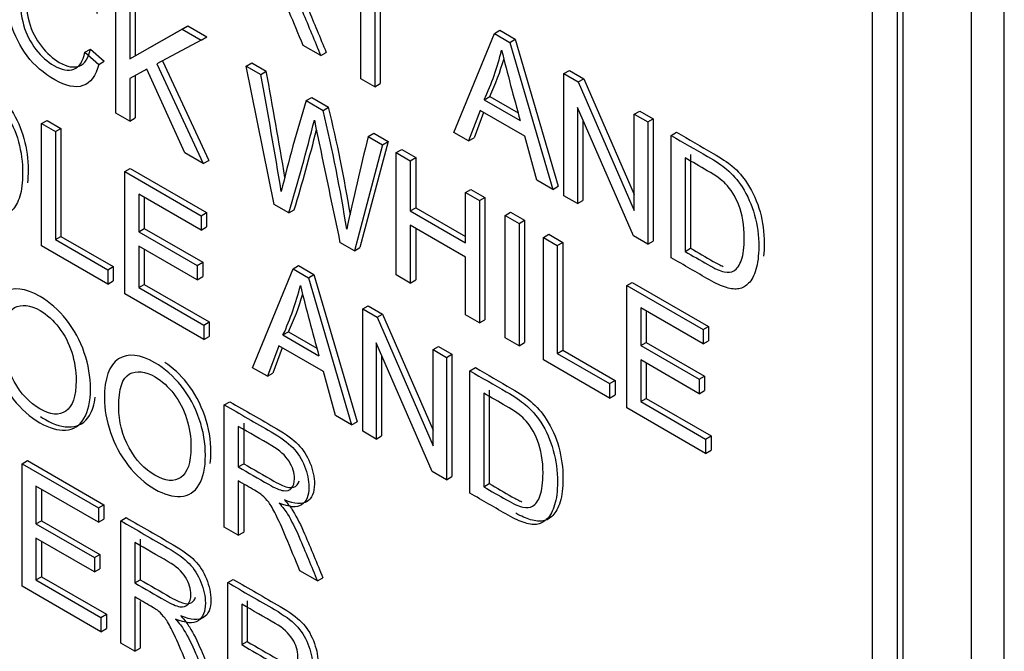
# Model space of a CAD drawing. Header units: inches. Extents: x 1 to 359, y -2 to 239.
# Tile 50 of 57: x 331.757 to 332.392, y 183.173 to 183.581. Entities that reach past the tile are written whole.
import ezdxf

# ---------------------------------------------------------------- set-up
doc = ezdxf.new("R2010")
doc.units = ezdxf.units.IN
doc.header["$MEASUREMENT"] = 0
doc.layers.add('Default', color=7, linetype='Continuous')
doc.layers.add('LAB20180', color=7, linetype='Continuous')

# ---------------------------------------------------------------- blocks, each defined once
blk = doc.blocks.new('SE1')
at = {"layer": 'LAB20180', "color": 7, "linetype": 'Continuous'}
for p, q in [((332.39227, 180.93641), (332.39227, 183.99828)), ((332.37106, 180.92417), (332.37106, 183.98603)), ((332.30707, 181.1105), (332.30707, 183.86542)), ((332.32333, 181.10111), (332.32333, 183.85603)), ((332.32687, 181.10316), (332.32687, 183.85807)), ((331.97687, 183.54317), (331.97687, 183.61289)), ((331.98584, 183.60771), (331.98584, 183.53799)), ((331.98938, 183.60567), (331.98938, 183.54004)), ((331.81856, 183.52101), (331.81856, 183.60004)), ((331.82758, 183.59483), (331.82758, 183.55592)), ((331.83111, 183.59687), (331.83111, 183.55797)), ((331.82758, 183.55592), (331.86154, 183.57522)), ((331.83111, 183.55797), (331.86508, 183.57726)), ((331.86154, 183.57522), (331.86508, 183.57726)), ((331.86154, 183.57522), (331.87384, 183.56812)), ((331.86508, 183.57726), (331.87737, 183.57016)), ((332.03688, 183.50853), (332.06302, 183.5724)), ((332.06302, 183.5724), (332.06655, 183.57445)), ((332.06302, 183.5724), (332.07299, 183.56665)), ((332.06655, 183.57445), (332.07653, 183.56869)), ((331.87384, 183.56812), (331.8451, 183.55269)), ((331.87384, 183.56812), (331.87737, 183.57016)), ((332.07299, 183.56665), (332.07653, 183.56869)), ((332.07299, 183.56665), (332.10072, 183.47167)), ((332.07653, 183.56869), (332.10426, 183.47371)), ((331.79866, 183.56021), (331.8022, 183.56225)), ((331.79866, 183.56021), (331.80763, 183.5524)), ((331.8022, 183.56225), (331.81117, 183.55444)), ((331.95092, 183.55816), (331.93958, 183.5647)), ((331.95092, 183.55816), (331.95446, 183.5602)), ((331.80763, 183.5524), (331.81117, 183.55444)), ((331.82758, 183.55592), (331.83111, 183.55797)), ((331.84869, 183.55462), (331.87865, 183.49041)), ((331.90288, 183.55135), (331.90642, 183.55339)), ((331.90642, 183.55339), (331.91575, 183.548)), ((331.83868, 183.54925), (331.82758, 183.54325)), ((331.86314, 183.49528), (331.83868, 183.54925)), ((331.8451, 183.55269), (331.87511, 183.48837)), ((331.92096, 183.46189), (331.90288, 183.55135)), ((331.90288, 183.55135), (331.91222, 183.54596)), ((331.91222, 183.54596), (331.91575, 183.548)), ((332.10791, 183.54648), (332.11145, 183.54853)), ((332.11145, 183.54853), (332.12074, 183.54316)), ((331.82758, 183.54325), (331.82758, 183.51581)), ((331.83111, 183.54516), (331.83111, 183.51785)), ((331.98584, 183.53799), (331.97687, 183.54317)), ((332.10791, 183.46752), (332.10791, 183.54648)), ((332.10791, 183.54648), (332.1172, 183.54112)), ((332.1172, 183.54112), (332.12074, 183.54316)), ((332.1172, 183.54112), (332.1534, 183.45813)), ((332.12074, 183.54316), (332.1534, 183.46828)), ((331.98584, 183.53799), (331.98938, 183.54004)), ((331.94159, 183.52901), (331.94512, 183.53105)), ((331.94159, 183.52901), (331.95251, 183.5227)), ((331.94512, 183.53105), (331.95605, 183.52474)), ((332.05651, 183.52963), (332.06004, 183.53168)), ((332.05651, 183.52963), (332.07968, 183.51625)), ((332.06004, 183.53168), (332.07838, 183.52109)), ((331.95251, 183.5227), (331.95605, 183.52474)), ((332.05378, 183.52269), (332.0464, 183.50303)), ((332.0826, 183.50605), (332.05378, 183.52269)), ((332.15276, 183.44162), (332.11661, 183.52459)), ((332.11661, 183.52459), (332.11661, 183.4625)), ((332.1534, 183.52022), (332.15694, 183.52226)), ((332.15694, 183.52226), (332.16559, 183.51727)), ((331.77066, 183.51418), (331.7742, 183.51622)), ((331.7742, 183.51622), (331.78317, 183.51105)), ((331.82758, 183.51581), (331.81856, 183.52101)), ((331.82758, 183.51581), (331.83111, 183.51785)), ((332.05605, 183.52138), (332.04994, 183.50507)), ((332.12015, 183.51647), (332.12015, 183.46454)), ((332.1534, 183.45813), (332.1534, 183.52022)), ((332.1534, 183.52022), (332.16205, 183.51523)), ((332.16205, 183.51523), (332.16559, 183.51727)), ((332.16205, 183.51523), (332.16205, 183.43626)), ((332.16559, 183.51727), (332.16559, 183.4383)), ((331.77066, 183.43516), (331.77066, 183.51418)), ((331.77066, 183.51418), (331.77963, 183.509)), ((331.77963, 183.509), (331.78317, 183.51105)), ((331.77963, 183.509), (331.77963, 183.43929)), ((331.78317, 183.51105), (331.78317, 183.44133)), ((331.99443, 183.50258), (331.97617, 183.4341)), ((331.98161, 183.5059), (331.98514, 183.50794)), ((331.98161, 183.5059), (331.9909, 183.50054)), ((331.98514, 183.50794), (331.99443, 183.50258)), ((331.9909, 183.50054), (331.99443, 183.50258)), ((332.0464, 183.50303), (332.03688, 183.50853)), ((332.0464, 183.50303), (332.04994, 183.50507)), ((332.09043, 183.47761), (332.0826, 183.50605)), ((332.17717, 183.5065), (332.1807, 183.50854)), ((332.17717, 183.42753), (332.17717, 183.5065)), ((331.9909, 183.50054), (331.97264, 183.43206)), ((331.99973, 183.49544), (332.00327, 183.49748)), ((332.00327, 183.49748), (332.01228, 183.49227)), ((331.87511, 183.48837), (331.86314, 183.49528)), ((331.87511, 183.48837), (331.87865, 183.49041)), ((331.99973, 183.41642), (331.99973, 183.49544)), ((331.99973, 183.49544), (332.00875, 183.49023)), ((332.00875, 183.49023), (332.01228, 183.49227)), ((332.00875, 183.49023), (332.00875, 183.45779)), ((332.01228, 183.49227), (332.01228, 183.45983)), ((332.18614, 183.49207), (332.18614, 183.43161)), ((332.18967, 183.49411), (332.18967, 183.43365)), ((331.82443, 183.48314), (331.82797, 183.48518)), ((331.82797, 183.48518), (331.87728, 183.45671)), ((331.82443, 183.40412), (331.82443, 183.48314)), ((331.82443, 183.48314), (331.87374, 183.45467)), ((332.10072, 183.47167), (332.09043, 183.47761)), ((332.0444, 183.46965), (332.04793, 183.47169)), ((332.04793, 183.47169), (332.05695, 183.46648)), ((332.10072, 183.47167), (332.10426, 183.47371)), ((331.87374, 183.44541), (331.83345, 183.46868)), ((331.83345, 183.46868), (331.83345, 183.44434)), ((331.83698, 183.46664), (331.83698, 183.44638)), ((332.0444, 183.43721), (332.0444, 183.46965)), ((332.0444, 183.46965), (332.05341, 183.46444)), ((332.05341, 183.46444), (332.05695, 183.46648)), ((332.05341, 183.46444), (332.05341, 183.38542)), ((332.05695, 183.46648), (332.05695, 183.38746)), ((332.11661, 183.4625), (332.10791, 183.46752)), ((332.11661, 183.4625), (332.12015, 183.46454)), ((331.93034, 183.45648), (331.92096, 183.46189)), ((331.93034, 183.45648), (331.93388, 183.45852)), ((332.00875, 183.45779), (332.01228, 183.45983)), ((332.01228, 183.45983), (332.0444, 183.44129)), ((331.87374, 183.45467), (331.87728, 183.45671)), ((331.87374, 183.45467), (331.87374, 183.44541)), ((331.87728, 183.45671), (331.87728, 183.44746)), ((332.00875, 183.45779), (332.0444, 183.43721)), ((332.06994, 183.4549), (332.07348, 183.45694)), ((332.06994, 183.37588), (332.06994, 183.4549)), ((332.06994, 183.4549), (332.07896, 183.4497)), ((332.07348, 183.45694), (332.08249, 183.45174)), ((332.07896, 183.4497), (332.08249, 183.45174)), ((332.08249, 183.45174), (332.08249, 183.37272)), ((331.83345, 183.44434), (331.83698, 183.44638)), ((331.83698, 183.44638), (331.87473, 183.42458)), ((331.87374, 183.44541), (331.87728, 183.44746)), ((332.0444, 183.4279), (332.00875, 183.44849)), ((332.00875, 183.44849), (332.00875, 183.41121)), ((332.01228, 183.44645), (332.01228, 183.41325)), ((332.07896, 183.4497), (332.07896, 183.37068)), ((331.77963, 183.43929), (331.78317, 183.44133)), ((331.77963, 183.43929), (331.81337, 183.41981)), ((331.78317, 183.44133), (331.8169, 183.42185)), ((331.83345, 183.44434), (331.87119, 183.42254)), ((332.09466, 183.44063), (332.0982, 183.44267)), ((332.09466, 183.36161), (332.09466, 183.44063)), ((332.09466, 183.44063), (332.10368, 183.43542)), ((332.0982, 183.44267), (332.10721, 183.43746)), ((332.16205, 183.43626), (332.15276, 183.44162)), ((331.81337, 183.4105), (331.77066, 183.43516)), ((331.87119, 183.41329), (331.83345, 183.43508)), ((331.83345, 183.43508), (331.83345, 183.40822)), ((331.83698, 183.43304), (331.83698, 183.41026)), ((331.97264, 183.43206), (331.96335, 183.43742)), ((331.97264, 183.43206), (331.97617, 183.4341)), ((332.10368, 183.43542), (332.10721, 183.43746)), ((332.10368, 183.43542), (332.10368, 183.36571)), ((332.10721, 183.43746), (332.10721, 183.36775)), ((332.16205, 183.43626), (332.16559, 183.4383)), ((332.18614, 183.43161), (332.18967, 183.43365)), ((332.0444, 183.39063), (332.0444, 183.4279)), ((331.81337, 183.41981), (331.8169, 183.42185)), ((331.81337, 183.41981), (331.81337, 183.4105)), ((331.8169, 183.42185), (331.8169, 183.41254)), ((331.87119, 183.42254), (331.87473, 183.42458)), ((331.87119, 183.42254), (331.87119, 183.41329)), ((331.87473, 183.42458), (331.87473, 183.41533)), ((331.90698, 183.35646), (331.93307, 183.42041)), ((331.93307, 183.42041), (331.93661, 183.42246)), ((331.93307, 183.42041), (331.94304, 183.41466)), ((331.93661, 183.42246), (331.94658, 183.4167)), ((331.87119, 183.41329), (331.87473, 183.41533)), ((331.94304, 183.41466), (331.94658, 183.4167)), ((331.94304, 183.41466), (331.97082, 183.3196)), ((331.94658, 183.4167), (331.97435, 183.32164)), ((332.00875, 183.41121), (331.99973, 183.41642)), ((331.81337, 183.4105), (331.8169, 183.41254)), ((331.83345, 183.40822), (331.83698, 183.41026)), ((331.83345, 183.40822), (331.87538, 183.38401)), ((331.83698, 183.41026), (331.87892, 183.38605)), ((332.00875, 183.41121), (332.01228, 183.41325)), ((332.14848, 183.40955), (332.15202, 183.4116)), ((332.14848, 183.33053), (332.14848, 183.40955)), ((332.14848, 183.40955), (332.19779, 183.38109)), ((332.15202, 183.4116), (332.20133, 183.38313)), ((331.87538, 183.3747), (331.82443, 183.40412)), ((331.97801, 183.39447), (331.98155, 183.39651)), ((331.97801, 183.31545), (331.97801, 183.39447)), ((331.97801, 183.39447), (331.9873, 183.38911)), ((331.98155, 183.39651), (331.99084, 183.39115)), ((332.19779, 183.37183), (332.1575, 183.3951)), ((332.1575, 183.3951), (332.1575, 183.37081)), ((331.9873, 183.38911), (331.99084, 183.39115)), ((331.9873, 183.38911), (332.02345, 183.30609)), ((331.99084, 183.39115), (332.02345, 183.31625)), ((332.05341, 183.38542), (332.0444, 183.39063)), ((332.16103, 183.39306), (332.16103, 183.37285)), ((331.87538, 183.38401), (331.87892, 183.38605)), ((331.87538, 183.38401), (331.87538, 183.3747)), ((331.87892, 183.38605), (331.87892, 183.37674)), ((332.05341, 183.38542), (332.05695, 183.38746)), ((332.19779, 183.38109), (332.20133, 183.38313)), ((332.20133, 183.38313), (332.20133, 183.37387)), ((331.87538, 183.3747), (331.87892, 183.37674)), ((331.92656, 183.37764), (331.9301, 183.37969)), ((331.92656, 183.37764), (331.94974, 183.36426)), ((331.9301, 183.37969), (331.94843, 183.3691)), ((332.07896, 183.37068), (332.06994, 183.37588)), ((332.19779, 183.38109), (332.19779, 183.37183)), ((331.92383, 183.37065), (331.9165, 183.35096)), ((331.92611, 183.36933), (331.92003, 183.353)), ((331.95265, 183.35401), (331.92383, 183.37065)), ((332.02286, 183.28955), (331.98666, 183.3726)), ((331.98666, 183.3726), (331.98666, 183.31045)), ((332.02345, 183.36823), (332.02699, 183.37027)), ((332.02699, 183.37027), (332.03568, 183.36525)), ((332.07896, 183.37068), (332.08249, 183.37272)), ((332.1575, 183.37081), (332.16103, 183.37285)), ((332.1575, 183.37081), (332.19524, 183.34901)), ((332.16103, 183.37285), (332.19878, 183.35106)), ((332.19779, 183.37183), (332.20133, 183.37387)), ((331.9902, 183.36449), (331.9902, 183.31249)), ((332.02345, 183.30609), (332.02345, 183.36823)), ((332.02345, 183.36823), (332.03215, 183.36321)), ((332.03215, 183.36321), (332.03568, 183.36525)), ((332.03215, 183.36321), (332.03215, 183.28419)), ((332.03568, 183.36525), (332.03568, 183.28623)), ((332.10368, 183.36571), (332.10721, 183.36775)), ((332.10368, 183.36571), (332.13742, 183.34623)), ((332.10721, 183.36775), (332.14095, 183.34827)), ((331.9165, 183.35096), (331.90698, 183.35646)), ((332.04722, 183.35451), (332.05076, 183.35655)), ((332.13742, 183.33692), (332.09466, 183.36161)), ((332.19524, 183.33971), (332.1575, 183.3615)), ((332.1575, 183.3615), (332.1575, 183.33463)), ((332.16103, 183.35946), (332.16103, 183.33668)), ((331.9165, 183.35096), (331.92003, 183.353)), ((331.96048, 183.32557), (331.95265, 183.35401)), ((332.04722, 183.27549), (332.04722, 183.35451)), ((332.19524, 183.34901), (332.19878, 183.35106)), ((332.19878, 183.35106), (332.19878, 183.34175)), ((332.13742, 183.34623), (332.14095, 183.34827)), ((332.13742, 183.34623), (332.13742, 183.33692)), ((332.14095, 183.34827), (332.14095, 183.33896)), ((332.19524, 183.34901), (332.19524, 183.33971)), ((332.05624, 183.34005), (332.05624, 183.27959)), ((332.05977, 183.34209), (332.05977, 183.28163)), ((332.13742, 183.33692), (332.14095, 183.33896)), ((332.19524, 183.33971), (332.19878, 183.34175)), ((331.88868, 183.33254), (331.89221, 183.33458)), ((331.88868, 183.25352), (331.88868, 183.33254)), ((332.1575, 183.33463), (332.16103, 183.33668)), ((332.1575, 183.33463), (332.19939, 183.31045)), ((332.16103, 183.33668), (332.20292, 183.31249)), ((331.97082, 183.3196), (331.96048, 183.32557)), ((332.19939, 183.30114), (332.14848, 183.33053)), ((331.89769, 183.3186), (331.89769, 183.29247)), ((331.90123, 183.32065), (331.90123, 183.29452)), ((331.97082, 183.3196), (331.97435, 183.32164)), ((331.98666, 183.31045), (331.97801, 183.31545)), ((331.98666, 183.31045), (331.9902, 183.31249)), ((332.19939, 183.31045), (332.20292, 183.31249)), ((332.20292, 183.31249), (332.20292, 183.30319)), ((332.19939, 183.31045), (332.19939, 183.30114)), ((332.19939, 183.30114), (332.20292, 183.30319)), ((331.75807, 183.29444), (331.76161, 183.29648)), ((331.75807, 183.21541), (331.75807, 183.29444)), ((331.75807, 183.29444), (331.80738, 183.26597)), ((331.76161, 183.29648), (331.81092, 183.26801)), ((331.89769, 183.29247), (331.90123, 183.29452)), ((332.03215, 183.28419), (332.02286, 183.28955)), ((332.03215, 183.28419), (332.03568, 183.28623)), ((331.80738, 183.25666), (331.76704, 183.27995)), ((331.76704, 183.27995), (331.76704, 183.25566)), ((331.89769, 183.28338), (331.89769, 183.24831)), ((331.90123, 183.28133), (331.90123, 183.25035)), ((332.05624, 183.27959), (332.05977, 183.28163)), ((331.77058, 183.27791), (331.77058, 183.2577)), ((331.80738, 183.26597), (331.81092, 183.26801)), ((331.81092, 183.26801), (331.81092, 183.2587)), ((331.80738, 183.26597), (331.80738, 183.25666)), ((331.76704, 183.25566), (331.77058, 183.2577)), ((331.76704, 183.25566), (331.80479, 183.23387)), ((331.77058, 183.2577), (331.80832, 183.23591)), ((331.80738, 183.25666), (331.81092, 183.2587)), ((331.82182, 183.25763), (331.82535, 183.25967)), ((331.82182, 183.17861), (331.82182, 183.25763)), ((331.89769, 183.24831), (331.88868, 183.25352)), ((331.89769, 183.24831), (331.90123, 183.25035)), ((331.80479, 183.22462), (331.76704, 183.24641)), ((331.76704, 183.24641), (331.76704, 183.21949)), ((331.77058, 183.24437), (331.77058, 183.22153)), ((331.83083, 183.2437), (331.83083, 183.21752)), ((331.83437, 183.24574), (331.83437, 183.21956)), ((331.80479, 183.23387), (331.80832, 183.23591)), ((331.80832, 183.23591), (331.80832, 183.22666)), ((331.80479, 183.23387), (331.80479, 183.22462)), ((331.80479, 183.22462), (331.80832, 183.22666)), ((331.94883, 183.21879), (331.93749, 183.22534)), ((331.76704, 183.21949), (331.77058, 183.22153)), ((331.76704, 183.21949), (331.80898, 183.19528)), ((331.77058, 183.22153), (331.81251, 183.19732)), ((331.83083, 183.21752), (331.83437, 183.21956)), ((331.89089, 183.21775), (331.89442, 183.2198)), ((331.89089, 183.13873), (331.89089, 183.21775)), ((331.94883, 183.21879), (331.95236, 183.22083)), ((331.80898, 183.18602), (331.75807, 183.21541)), ((331.83083, 183.20847), (331.83083, 183.17341)), ((331.83437, 183.2056), (331.83437, 183.17545)), ((331.8999, 183.20382), (331.8999, 183.17764)), ((331.90344, 183.20586), (331.90344, 183.17968)), ((331.80898, 183.19528), (331.81251, 183.19732)), ((331.81251, 183.19732), (331.81251, 183.18807)), ((331.80898, 183.19528), (331.80898, 183.18602)), ((331.80898, 183.18602), (331.81251, 183.18807)), ((331.83083, 183.17341), (331.82182, 183.17861)), ((331.8999, 183.17764), (331.90344, 183.17968)), ((331.83083, 183.17341), (331.83437, 183.17545))]:
    blk.add_line(p, q, dxfattribs=at)
for centre, radius, start, end in [((331.89954, 183.60265), 0.17312, 335.05426, 346.26608), ((333.76027, 183.9848), 1.74468, 194.03981, 195.57842), ((331.90308, 183.60469), 0.17312, 335.05426, 343.72541), ((327.72265, 182.77443), 4.26386, 9.51672, 10.45279), ((327.71912, 182.77239), 4.26386, 9.42102, 10.45279), ((332.77057, 183.26973), 0.86859, 162.63205, 166.64667), ((330.96868, 183.28789), 1.01147, 8.98932, 13.42312), ((330.97221, 183.28994), 1.01147, 9.41784, 13.42312), ((330.70618, 183.82509), 1.27845, 343.24234, 346.03073), ((347.63515, 186.75549), 16.01921, 191.665427, 191.954269), ((330.70972, 183.82713), 1.27845, 343.24234, 345.64545), ((333.65594, 183.08654), 1.72605, 165.93868, 167.98191), ((331.7729, 183.4495), 0.16963, 334.93861, 346.38172), ((333.63033, 183.83281), 1.74468, 194.03981, 195.57842), ((331.77644, 183.45154), 0.16963, 334.93861, 343.786)]:
    blk.add_arc(centre, radius, start, end, dxfattribs=at)
for points, knots in [([(331.80763, 183.5524), (331.80577, 183.54491), (331.80235, 183.54036), (331.79252, 183.537), (331.78646, 183.53829), (331.77203, 183.54662), (331.76602, 183.55177), (331.76142, 183.5579), (331.75679, 183.56406), (331.75327, 183.57107), (331.75085, 183.57903), (331.74845, 183.58697), (331.74726, 183.59473), (331.74726, 183.6105), (331.74862, 183.61686), (331.75136, 183.62143), (331.75407, 183.62598), (331.75791, 183.62843), (331.76297, 183.62866), (331.76798, 183.6289), (331.77348, 183.62737), (331.78637, 183.61994), (331.79211, 183.61457), (331.7968, 183.60787), (331.80146, 183.60121), (331.80472, 183.59362), (331.80654, 183.58531)], [0, 0, 0, 0, 0.104515, 0.104515, 0.20903, 0.20903, 0.316895, 0.316895, 0.316895, 0.409439, 0.409439, 0.409439, 0.508798, 0.508798, 0.616436, 0.616436, 0.616436, 0.708906, 0.708906, 0.708906, 0.7999, 0.7999, 0.902524, 0.902524, 0.902524, 1, 1, 1, 1]), ([(331.79771, 183.588), (331.79611, 183.59465), (331.79379, 183.60019), (331.79079, 183.60456), (331.78777, 183.60893), (331.78396, 183.61239), (331.77936, 183.6151), (331.77412, 183.61818), (331.7697, 183.6192), (331.76615, 183.61831), (331.76265, 183.61742), (331.76014, 183.61499), (331.75873, 183.61087), (331.75733, 183.60678), (331.75659, 183.60216), (331.75659, 183.59023), (331.75741, 183.58387), (331.7591, 183.5779), (331.76079, 183.57191), (331.76347, 183.56665), (331.76702, 183.56213), (331.77062, 183.55754), (331.77449, 183.55408), (331.78373, 183.54875), (331.78801, 183.54796), (331.79502, 183.55064), (331.79743, 183.55429), (331.79866, 183.56021)], [0, 0, 0, 0, 0.097095, 0.097095, 0.097095, 0.18707, 0.18707, 0.18707, 0.290732, 0.290732, 0.290732, 0.385579, 0.385579, 0.385579, 0.478972, 0.478972, 0.599722, 0.599722, 0.599722, 0.694305, 0.694305, 0.694305, 0.782617, 0.782617, 0.891308, 0.891308, 1, 1, 1, 1]), ([(331.93958, 183.5647), (331.93658, 183.57191), (331.93357, 183.57911), (331.93057, 183.58631), (331.92796, 183.59257), (331.92574, 183.59746), (331.92401, 183.60098), (331.9223, 183.60447), (331.92078, 183.60716), (331.91941, 183.60894), (331.9181, 183.61066), (331.91673, 183.61218), (331.91531, 183.61336), (331.91427, 183.61424), (331.91258, 183.61531), (331.91026, 183.61665), (331.90677, 183.61866), (331.90328, 183.62068), (331.89979, 183.62269)], [0, 0, 0, 0, 0.306608, 0.306608, 0.306608, 0.515923, 0.515923, 0.515923, 0.634941, 0.634941, 0.634941, 0.716726, 0.716726, 0.716726, 0.809154, 0.809154, 0.809154, 1, 1, 1, 1]), ([(331.92964, 183.61049), (331.93205, 183.60773), (331.93388, 183.60536), (331.9351, 183.60339), (331.9378, 183.59906), (331.94025, 183.59411), (331.94262, 183.58854), (331.94663, 183.5791), (331.95051, 183.56964), (331.95446, 183.5602)], [0, 0, 0, 0, 0.16006, 0.16006, 0.16006, 0.453367, 0.453367, 0.453367, 1, 1, 1, 1]), ([(331.92611, 183.60844), (331.92852, 183.60568), (331.93034, 183.60332), (331.93157, 183.60135), (331.93427, 183.59702), (331.93671, 183.59207), (331.93908, 183.58649), (331.94309, 183.57706), (331.94697, 183.5676), (331.95092, 183.55816)], [0, 0, 0, 0, 0.16006, 0.16006, 0.16006, 0.453367, 0.453367, 0.453367, 1, 1, 1, 1]), ([(331.76013, 183.59969), (331.76013, 183.59946), (331.76013, 183.59923), (331.76013, 183.59227), (331.76095, 183.58591), (331.76263, 183.57994), (331.76432, 183.57395), (331.767, 183.56869), (331.77055, 183.56417), (331.77416, 183.55958), (331.77802, 183.55613), (331.78726, 183.55079), (331.79154, 183.55), (331.79856, 183.55268), (331.80097, 183.55634), (331.8022, 183.56225)], [0.4748214, 0.4748214, 0.4748214, 0.4748214, 0.4789721, 0.4789721, 0.5997223, 0.5997223, 0.5997223, 0.6943047, 0.6943047, 0.6943047, 0.7826167, 0.7826167, 0.8913084, 0.8913084, 1, 1, 1, 1]), ([(331.70191, 183.55388), (331.70975, 183.54935), (331.7176, 183.54482), (331.72545, 183.54029), (331.73077, 183.53721), (331.73483, 183.5345), (331.73765, 183.53208), (331.74156, 183.52874), (331.74489, 183.52496), (331.74767, 183.52068), (331.75129, 183.51509), (331.75395, 183.509), (331.75577, 183.50248), (331.7576, 183.49593), (331.75846, 183.48916), (331.75846, 183.47612), (331.75782, 183.47118), (331.75664, 183.46723), (331.75545, 183.46328), (331.75386, 183.46037), (331.75003, 183.45648), (331.74799, 183.4553), (331.74571, 183.45488), (331.74346, 183.45446), (331.74075, 183.45469), (331.73756, 183.45564), (331.73436, 183.45659), (331.73073, 183.45822), (331.72659, 183.46061), (331.71836, 183.46536), (331.71013, 183.47011), (331.70191, 183.47486)], [0, 0, 0, 0, 0.150369, 0.150369, 0.150369, 0.228741, 0.228741, 0.228741, 0.300535, 0.300535, 0.300535, 0.392465, 0.392465, 0.392465, 0.497213, 0.497213, 0.587785, 0.587785, 0.587785, 0.651375, 0.651375, 0.714965, 0.714965, 0.714965, 0.771693, 0.771693, 0.771693, 0.842372, 0.842372, 0.842372, 1, 1, 1, 1]), ([(331.70544, 183.55592), (331.71329, 183.55139), (331.72114, 183.54686), (331.72898, 183.54233), (331.73431, 183.53925), (331.73836, 183.53654), (331.74119, 183.53413), (331.74509, 183.53078), (331.74843, 183.527), (331.7512, 183.52272), (331.75482, 183.51713), (331.75749, 183.51105), (331.75931, 183.50453), (331.76114, 183.49797), (331.76199, 183.4912), (331.76199, 183.4812), (331.76184, 183.47847), (331.76153, 183.476)], [0, 0, 0, 0, 0.1503688, 0.1503688, 0.1503688, 0.2287407, 0.2287407, 0.2287407, 0.3005351, 0.3005351, 0.3005351, 0.3924645, 0.3924645, 0.3924645, 0.497213, 0.497213, 0.5422187, 0.5422187, 0.5422187, 0.5422187]), ([(332.17717, 183.5065), (332.18501, 183.50197), (332.19286, 183.49744), (332.20071, 183.49291), (332.20603, 183.48983), (332.21009, 183.48713), (332.21291, 183.48476), (332.21683, 183.48147), (332.22015, 183.47764), (332.22293, 183.4733), (332.22652, 183.46769), (332.22921, 183.46163), (332.23103, 183.45511), (332.23285, 183.44861), (332.23372, 183.44183), (332.23372, 183.42879), (332.23308, 183.4238), (332.2319, 183.41986), (332.23071, 183.4159), (332.22912, 183.413), (332.22721, 183.4111), (332.22527, 183.40919), (332.22325, 183.40792), (332.22097, 183.4075), (332.21872, 183.40709), (332.21601, 183.40732), (332.20963, 183.40921), (332.20599, 183.41089), (332.20185, 183.41328), (332.19362, 183.41803), (332.18539, 183.42278), (332.17717, 183.42753)], [0, 0, 0, 0, 0.150364, 0.150364, 0.150364, 0.228691, 0.228691, 0.228691, 0.300686, 0.300686, 0.300686, 0.392577, 0.392577, 0.392577, 0.498108, 0.498108, 0.587889, 0.587889, 0.587889, 0.658363, 0.658363, 0.658363, 0.715005, 0.715005, 0.715005, 0.778689, 0.778689, 0.842373, 0.842373, 0.842373, 1, 1, 1, 1]), ([(332.1807, 183.50854), (332.18855, 183.50401), (332.1964, 183.49948), (332.20424, 183.49495), (332.20957, 183.49188), (332.21362, 183.48917), (332.21645, 183.4868), (332.22037, 183.48352), (332.22368, 183.47968), (332.22646, 183.47534), (332.23005, 183.46974), (332.23275, 183.46367), (332.23457, 183.45715), (332.23638, 183.45065), (332.23725, 183.44387), (332.23725, 183.4338), (332.23709, 183.43102), (332.23678, 183.42851)], [0, 0, 0, 0, 0.1503643, 0.1503643, 0.1503643, 0.2286909, 0.2286909, 0.2286909, 0.3006864, 0.3006864, 0.3006864, 0.3925767, 0.3925767, 0.3925767, 0.4981082, 0.4981082, 0.5434978, 0.5434978, 0.5434978, 0.5434978]), ([(332.18614, 183.43161), (332.19102, 183.42879), (332.19591, 183.42596), (332.2008, 183.42314), (332.20531, 183.42054), (332.20886, 183.41896), (332.21141, 183.41844), (332.21401, 183.4179), (332.21605, 183.41812), (332.21755, 183.41904), (332.21966, 183.42033), (332.22138, 183.42262), (332.22261, 183.42611), (332.22383, 183.4296), (332.22438, 183.43434), (332.22438, 183.44859), (332.2232, 183.45563), (332.22088, 183.46144), (332.21856, 183.46723), (332.21564, 183.47188), (332.21227, 183.47535), (332.20987, 183.47782), (332.20594, 183.48063), (332.20052, 183.48376), (332.19573, 183.48653), (332.19093, 183.4893), (332.18614, 183.49207)], [0, 0, 0, 0, 0.131823, 0.131823, 0.131823, 0.228203, 0.228203, 0.228203, 0.292885, 0.292885, 0.292885, 0.383725, 0.383725, 0.383725, 0.498988, 0.498988, 0.657727, 0.657727, 0.657727, 0.763735, 0.763735, 0.763735, 0.870618, 0.870618, 0.870618, 1, 1, 1, 1]), ([(332.18967, 183.43365), (332.19456, 183.43083), (332.19945, 183.42801), (332.20433, 183.42518), (332.20675, 183.42379), (332.20889, 183.42269), (332.21075, 183.42189)], [0, 0, 0, 0, 0.1318225, 0.1318225, 0.1318225, 0.1834456, 0.1834456, 0.1834456, 0.1834456]), ([(331.73706, 183.37949), (331.73706, 183.39258), (331.74011, 183.40107), (331.74616, 183.40499), (331.75224, 183.40892), (331.7601, 183.40804), (331.7697, 183.40254), (331.77603, 183.39892), (331.78168, 183.39384), (331.79179, 183.38106), (331.79566, 183.37394), (331.80094, 183.35848), (331.80226, 183.35068), (331.80226, 183.33475), (331.80089, 183.32838), (331.79807, 183.3237), (331.79526, 183.31904), (331.79133, 183.3165), (331.78623, 183.31624), (331.78111, 183.31597), (331.77558, 183.3175), (331.76324, 183.32462), (331.7575, 183.32972), (331.75245, 183.33622), (331.74737, 183.34274), (331.74357, 183.34986), (331.73838, 183.36527), (331.73706, 183.3726), (331.73706, 183.37949)], [0, 0, 0, 0, 0.13347, 0.13347, 0.13347, 0.254654, 0.254654, 0.254654, 0.339082, 0.339082, 0.42351, 0.42351, 0.507937, 0.507937, 0.594054, 0.594054, 0.594054, 0.674521, 0.674521, 0.674521, 0.752952, 0.752952, 0.83802, 0.83802, 0.83802, 0.91901, 0.91901, 1, 1, 1, 1]), ([(331.74639, 183.37389), (331.74639, 183.36437), (331.74858, 183.35564), (331.75741, 183.33961), (331.76297, 183.33367), (331.76961, 183.32988), (331.7764, 183.32602), (331.782, 183.32547), (331.78637, 183.32846), (331.79076, 183.33147), (331.79297, 183.33795), (331.79297, 183.35451), (331.79201, 183.36069), (331.78828, 183.37242), (331.78555, 183.37767), (331.78191, 183.3824), (331.7783, 183.38709), (331.77426, 183.39076), (331.76975, 183.39342), (331.76338, 183.39717), (331.75787, 183.3977), (331.75327, 183.39531), (331.74865, 183.39291), (331.74639, 183.38577), (331.74639, 183.37389)], [0, 0, 0, 0, 0.121796, 0.121796, 0.243592, 0.243592, 0.243592, 0.358943, 0.358943, 0.358943, 0.494678, 0.494678, 0.579337, 0.579337, 0.663996, 0.663996, 0.663996, 0.742646, 0.742646, 0.742646, 0.854601, 0.854601, 0.854601, 1, 1, 1, 1]), ([(331.81127, 183.33664), (331.81127, 183.34973), (331.81433, 183.35822), (331.82038, 183.36214), (331.82646, 183.36607), (331.83431, 183.36519), (331.84392, 183.35969), (331.8502, 183.3561), (331.8559, 183.35099), (331.866, 183.33822), (331.86987, 183.33109), (331.87516, 183.31563), (331.87648, 183.30783), (331.87648, 183.2919), (331.87506, 183.28556), (331.86951, 183.27615), (331.86555, 183.27365), (331.86045, 183.27339), (331.8553, 183.27312), (331.84979, 183.27465), (331.83746, 183.28178), (331.83172, 183.28688), (331.82666, 183.29337), (331.82159, 183.29989), (331.81779, 183.30701), (331.8126, 183.32242), (331.81127, 183.32975), (331.81127, 183.33664)], [0, 0, 0, 0, 0.13347, 0.13347, 0.13347, 0.254653, 0.254653, 0.254653, 0.33796, 0.33796, 0.421266, 0.421266, 0.504572, 0.504572, 0.589544, 0.589544, 0.674517, 0.674517, 0.674517, 0.75295, 0.75295, 0.838021, 0.838021, 0.838021, 0.91901, 0.91901, 1, 1, 1, 1]), ([(331.87957, 183.29474), (331.87987, 183.29698), (331.88001, 183.29939), (331.88001, 183.30987), (331.87869, 183.31768), (331.87341, 183.33313), (331.86954, 183.34026), (331.86023, 183.35203), (331.85552, 183.3565), (331.85038, 183.35992)], [0.468076, 0.468076, 0.468076, 0.468076, 0.495428, 0.495428, 0.5787342, 0.5787342, 0.6620404, 0.6620404, 0.7322131, 0.7322131, 0.7322131, 0.7322131]), ([(332.05076, 183.35655), (332.0586, 183.35202), (332.06645, 183.34749), (332.0743, 183.34296), (332.07962, 183.33989), (332.08372, 183.33715), (332.0865, 183.33476), (332.0904, 183.3314), (332.09378, 183.32761), (332.09651, 183.32335), (332.10013, 183.31771), (332.10284, 183.31165), (332.10462, 183.30516), (332.10641, 183.29861), (332.10731, 183.29183), (332.10731, 183.27879), (332.10671, 183.27382), (332.10426, 183.26599), (332.10271, 183.26305), (332.10079, 183.2611), (332.0989, 183.25917), (332.09683, 183.25797), (332.0946, 183.25753), (332.09234, 183.25707), (332.08959, 183.25737), (332.08641, 183.25831), (332.08357, 183.25916), (332.08039, 183.26053), (332.07682, 183.2625)], [0, 0, 0, 0, 0.1503616, 0.1503616, 0.1503616, 0.2287322, 0.2287322, 0.2287322, 0.3005295, 0.3005295, 0.3005295, 0.3924601, 0.3924601, 0.3924601, 0.4899231, 0.4899231, 0.5741956, 0.5741956, 0.6584681, 0.6584681, 0.6584681, 0.7146936, 0.7146936, 0.7146936, 0.7717034, 0.7717034, 0.7717034, 0.8343723, 0.8343723, 0.8343723, 0.8343723]), ([(331.82056, 183.33106), (331.82056, 183.32155), (331.82279, 183.31279), (331.83163, 183.29676), (331.83714, 183.29084), (331.84383, 183.28703), (331.85061, 183.28317), (331.85621, 183.28262), (331.86496, 183.28861), (331.86714, 183.29513), (331.86714, 183.31169), (331.86623, 183.31784), (331.86436, 183.3237), (331.86249, 183.32959), (331.85972, 183.33485), (331.85253, 183.34426), (331.84847, 183.34792), (331.84397, 183.35057), (331.83759, 183.35432), (331.83208, 183.35486), (331.82748, 183.35246), (331.82286, 183.35006), (331.82056, 183.34295), (331.82056, 183.33106)], [0, 0, 0, 0, 0.121846, 0.121846, 0.243693, 0.243693, 0.243693, 0.37378, 0.37378, 0.503868, 0.503868, 0.585005, 0.585005, 0.585005, 0.663786, 0.663786, 0.742568, 0.742568, 0.742568, 0.854519, 0.854519, 0.854519, 1, 1, 1, 1]), ([(332.04722, 183.35451), (332.05507, 183.34998), (332.06291, 183.34545), (332.07076, 183.34092), (332.07609, 183.33784), (332.08018, 183.33511), (332.08296, 183.33272), (332.08687, 183.32936), (332.09025, 183.32557), (332.09298, 183.32131), (332.0966, 183.31567), (332.09931, 183.30961), (332.10108, 183.30312), (332.10287, 183.29657), (332.10377, 183.28979), (332.10377, 183.27675), (332.10318, 183.27178), (332.10072, 183.26395), (332.09917, 183.26101), (332.09726, 183.25906), (332.09536, 183.25713), (332.0933, 183.25593), (332.09107, 183.25549), (332.0888, 183.25503), (332.08606, 183.25533), (332.08287, 183.25627), (332.07967, 183.25722), (332.07604, 183.25885), (332.0719, 183.26124), (332.06367, 183.26599), (332.05545, 183.27074), (332.04722, 183.27549)], [0, 0, 0, 0, 0.150362, 0.150362, 0.150362, 0.228732, 0.228732, 0.228732, 0.30053, 0.30053, 0.30053, 0.39246, 0.39246, 0.39246, 0.489923, 0.489923, 0.574196, 0.574196, 0.658468, 0.658468, 0.658468, 0.714694, 0.714694, 0.714694, 0.771703, 0.771703, 0.771703, 0.84238, 0.84238, 0.84238, 1, 1, 1, 1]), ([(331.77001, 183.32495), (331.77105, 183.32424), (331.77211, 183.32358), (331.77911, 183.31954), (331.78465, 183.31802), (331.78977, 183.31828), (331.79487, 183.31854), (331.79879, 183.32108), (331.80161, 183.32575), (331.80352, 183.32892), (331.80476, 183.33286), (331.80537, 183.33758)], [0.2327454, 0.2327454, 0.2327454, 0.2327454, 0.2470476, 0.2470476, 0.325479, 0.325479, 0.325479, 0.405946, 0.405946, 0.405946, 0.4643218, 0.4643218, 0.4643218, 0.4643218]), ([(332.05624, 183.27959), (332.06111, 183.27678), (332.06598, 183.27397), (332.07085, 183.27115), (332.07536, 183.26855), (332.07891, 183.26697), (332.08146, 183.26645), (332.08405, 183.26591), (332.0861, 183.26608), (332.08761, 183.267), (332.08974, 183.2683), (332.09143, 183.27063), (332.09266, 183.27412), (332.09387, 183.27757), (332.09444, 183.28235), (332.09444, 183.2966), (332.0933, 183.30362), (332.09093, 183.30945), (332.08858, 183.31524), (332.08574, 183.31986), (332.08232, 183.32336), (332.07992, 183.32582), (332.076, 183.32859), (332.07062, 183.33175), (332.06583, 183.33456), (332.06103, 183.33728), (332.05624, 183.34005)], [0, 0, 0, 0, 0.131501, 0.131501, 0.131501, 0.227945, 0.227945, 0.227945, 0.292461, 0.292461, 0.292461, 0.383719, 0.383719, 0.383719, 0.499081, 0.499081, 0.657957, 0.657957, 0.657957, 0.764025, 0.764025, 0.764025, 0.870547, 0.870547, 0.870547, 1, 1, 1, 1]), ([(331.88868, 183.33254), (331.89877, 183.32671), (331.90886, 183.32088), (331.91896, 183.31506), (331.92506, 183.31153), (331.92966, 183.30814), (331.93603, 183.30162), (331.93854, 183.29771), (331.94045, 183.29297), (331.94234, 183.28829), (331.94332, 183.28375), (331.94332, 183.27381), (331.94172, 183.27005), (331.93858, 183.26803), (331.93542, 183.26599), (331.93061, 183.26632), (331.92401, 183.26908)], [0, 0, 0, 0, 0.318493, 0.318493, 0.318493, 0.446224, 0.446224, 0.573954, 0.573954, 0.573954, 0.684812, 0.684812, 0.829469, 0.829469, 0.829469, 1, 1, 1, 1]), ([(331.89221, 183.33458), (331.90231, 183.32875), (331.9124, 183.32292), (331.92249, 183.3171), (331.92859, 183.31357), (331.93319, 183.31018), (331.93957, 183.30366), (331.94207, 183.29975), (331.94398, 183.29502), (331.94588, 183.29033), (331.94685, 183.28579), (331.94685, 183.27585), (331.94526, 183.27209), (331.94212, 183.27007), (331.93895, 183.26803), (331.93415, 183.26836), (331.92755, 183.27112)], [0, 0, 0, 0, 0.318493, 0.318493, 0.318493, 0.446224, 0.446224, 0.573954, 0.573954, 0.573954, 0.684812, 0.684812, 0.829469, 0.829469, 0.829469, 1, 1, 1, 1]), ([(331.89769, 183.29247), (331.90417, 183.28873), (331.91066, 183.28499), (331.91714, 183.28125), (331.92128, 183.27886), (331.92451, 183.27746), (331.92683, 183.27712), (331.92914, 183.27678), (331.93093, 183.27728), (331.93216, 183.27878), (331.93337, 183.28025), (331.93398, 183.28225), (331.93398, 183.28856), (331.9328, 183.29229), (331.93048, 183.29605), (331.92813, 183.29985), (331.92438, 183.3032), (331.91932, 183.30612), (331.91211, 183.31028), (331.9049, 183.31444), (331.89769, 183.3186)], [0, 0, 0, 0, 0.228533, 0.228533, 0.228533, 0.344075, 0.344075, 0.344075, 0.424516, 0.424516, 0.424516, 0.498851, 0.498851, 0.60656, 0.60656, 0.60656, 0.745734, 0.745734, 0.745734, 1, 1, 1, 1]), ([(331.90123, 183.29452), (331.90771, 183.29077), (331.91419, 183.28703), (331.92067, 183.28329), (331.92481, 183.2809), (331.92805, 183.27951), (331.93037, 183.27916), (331.93268, 183.27882), (331.93447, 183.27932), (331.9357, 183.28082), (331.93632, 183.28158), (331.93678, 183.28247), (331.93708, 183.28351)], [0, 0, 0, 0, 0.2285335, 0.2285335, 0.2285335, 0.3440753, 0.3440753, 0.3440753, 0.4245158, 0.4245158, 0.4245158, 0.4626402, 0.4626402, 0.4626402, 0.4626402]), ([(331.93749, 183.22534), (331.93448, 183.23256), (331.93148, 183.23978), (331.92847, 183.247), (331.92587, 183.25326), (331.92365, 183.25814), (331.92192, 183.26167), (331.9202, 183.26515), (331.91868, 183.26779), (331.91732, 183.26958), (331.91598, 183.27132), (331.91463, 183.27281), (331.91322, 183.27405), (331.91219, 183.27494), (331.91049, 183.27599), (331.90817, 183.27733), (331.90468, 183.27935), (331.90118, 183.28136), (331.89769, 183.28338)], [0, 0, 0, 0, 0.307176, 0.307176, 0.307176, 0.516403, 0.516403, 0.516403, 0.634791, 0.634791, 0.634791, 0.716811, 0.716811, 0.716811, 0.809183, 0.809183, 0.809183, 1, 1, 1, 1]), ([(332.05977, 183.28163), (332.06464, 183.27882), (332.06951, 183.27601), (332.07439, 183.27319), (332.0768, 183.2718), (332.07894, 183.2707), (332.0808, 183.2699)], [0, 0, 0, 0, 0.131501, 0.131501, 0.131501, 0.1831346, 0.1831346, 0.1831346, 0.1831346]), ([(331.92401, 183.26908), (331.92642, 183.26637), (331.92825, 183.264), (331.92947, 183.26198), (331.9321, 183.25766), (331.93462, 183.2527), (331.93699, 183.24713), (331.941, 183.23769), (331.94488, 183.22824), (331.94883, 183.21879)], [0, 0, 0, 0, 0.160192, 0.160192, 0.160192, 0.45337, 0.45337, 0.45337, 1, 1, 1, 1]), ([(331.92755, 183.27112), (331.92996, 183.26841), (331.93178, 183.26605), (331.93301, 183.26402), (331.93564, 183.2597), (331.93816, 183.25474), (331.94052, 183.24917), (331.94453, 183.23973), (331.94842, 183.23028), (331.95236, 183.22083)], [0, 0, 0, 0, 0.160192, 0.160192, 0.160192, 0.45337, 0.45337, 0.45337, 1, 1, 1, 1]), ([(331.82182, 183.25763), (331.83191, 183.25181), (331.842, 183.24598), (331.85209, 183.24015), (331.8582, 183.23663), (331.86279, 183.23324), (331.86917, 183.22672), (331.87172, 183.22272), (331.87358, 183.21807), (331.87546, 183.21339), (331.87645, 183.20884), (331.87645, 183.19891), (331.87486, 183.19509), (331.86858, 183.19105), (331.86375, 183.19141), (331.85715, 183.19417)], [0, 0, 0, 0, 0.318429, 0.318429, 0.318429, 0.446133, 0.446133, 0.573836, 0.573836, 0.573836, 0.691895, 0.691895, 0.845948, 0.845948, 1, 1, 1, 1]), ([(331.82535, 183.25967), (331.83544, 183.25385), (331.84554, 183.24802), (331.85563, 183.24219), (331.86173, 183.23867), (331.86633, 183.23528), (331.8727, 183.22876), (331.87525, 183.22476), (331.87712, 183.22011), (331.879, 183.21543), (331.87999, 183.21088), (331.87999, 183.20095), (331.8784, 183.19714), (331.87211, 183.19309), (331.86729, 183.19346), (331.86068, 183.19622)], [0, 0, 0, 0, 0.318429, 0.318429, 0.318429, 0.446133, 0.446133, 0.573836, 0.573836, 0.573836, 0.691895, 0.691895, 0.845948, 0.845948, 1, 1, 1, 1]), ([(331.83083, 183.21752), (331.83731, 183.21378), (331.84379, 183.21003), (331.85027, 183.20629), (331.85442, 183.2039), (331.85765, 183.20256), (331.85997, 183.20217), (331.86231, 183.20177), (331.86407, 183.20238), (331.8653, 183.20387), (331.86651, 183.20535), (331.86712, 183.20734), (331.86712, 183.21365), (331.86594, 183.21739), (331.86361, 183.22115), (331.86127, 183.22495), (331.85751, 183.2283), (331.85246, 183.23121), (331.84525, 183.23538), (331.83804, 183.23954), (331.83083, 183.2437)], [0, 0, 0, 0, 0.228451, 0.228451, 0.228451, 0.343902, 0.343902, 0.343902, 0.424724, 0.424724, 0.424724, 0.499032, 0.499032, 0.606702, 0.606702, 0.606702, 0.745825, 0.745825, 0.745825, 1, 1, 1, 1]), ([(331.83437, 183.21956), (331.84085, 183.21582), (331.84733, 183.21208), (331.85381, 183.20833), (331.85795, 183.20594), (331.86118, 183.2046), (331.86351, 183.20421), (331.86584, 183.20381), (331.8676, 183.20442), (331.86883, 183.20592), (331.86941, 183.20662), (331.86986, 183.20745), (331.87016, 183.2084)], [0, 0, 0, 0, 0.2284509, 0.2284509, 0.2284509, 0.3439019, 0.3439019, 0.3439019, 0.4247237, 0.4247237, 0.4247237, 0.4603418, 0.4603418, 0.4603418, 0.4603418]), ([(331.89089, 183.21775), (331.90098, 183.21193), (331.91107, 183.2061), (331.92117, 183.20027), (331.92727, 183.19675), (331.93187, 183.19336), (331.93824, 183.18684), (331.94074, 183.18287), (331.94457, 183.17351), (331.94548, 183.16899), (331.94548, 183.15905), (331.94393, 183.15522), (331.93765, 183.15117), (331.93282, 183.15154), (331.92622, 183.1543)], [0, 0, 0, 0, 0.318523, 0.318523, 0.318523, 0.440004, 0.440004, 0.561484, 0.561484, 0.682965, 0.682965, 0.841483, 0.841483, 1, 1, 1, 1]), ([(331.89442, 183.2198), (331.90452, 183.21397), (331.91461, 183.20814), (331.9247, 183.20231), (331.9308, 183.19879), (331.9354, 183.1954), (331.94178, 183.18888), (331.94428, 183.18491), (331.9481, 183.17555), (331.94901, 183.17103), (331.94901, 183.1611), (331.94747, 183.15726), (331.94275, 183.15422), (331.94076, 183.15381), (331.93833, 183.15399)], [0, 0, 0, 0, 0.3185231, 0.3185231, 0.3185231, 0.4400037, 0.4400037, 0.5614844, 0.5614844, 0.6829651, 0.6829651, 0.8414825, 0.8414825, 0.9207939, 0.9207939, 0.9207939, 0.9207939]), ([(331.87063, 183.15043), (331.86762, 183.15765), (331.86462, 183.16487), (331.86161, 183.17209), (331.859, 183.17835), (331.85678, 183.18324), (331.85505, 183.18676), (331.85334, 183.19025), (331.85182, 183.19289), (331.85045, 183.19467), (331.84912, 183.19642), (331.84777, 183.19791), (331.84636, 183.19914), (331.84533, 183.20004), (331.84367, 183.20101), (331.8413, 183.20243), (331.83781, 183.20452), (331.83432, 183.20646), (331.83083, 183.20847)], [0, 0, 0, 0, 0.307183, 0.307183, 0.307183, 0.516416, 0.516416, 0.516416, 0.634807, 0.634807, 0.634807, 0.71683, 0.71683, 0.71683, 0.809234, 0.809234, 0.809234, 1, 1, 1, 1]), ([(331.8999, 183.17764), (331.90638, 183.1739), (331.91286, 183.17016), (331.91934, 183.16641), (331.92344, 183.16405), (331.92672, 183.16268), (331.92904, 183.16229), (331.93138, 183.16189), (331.93314, 183.1625), (331.93437, 183.164), (331.93558, 183.16547), (331.93619, 183.16747), (331.93619, 183.17377), (331.93501, 183.17751), (331.93264, 183.18129), (331.9303, 183.18504), (331.92658, 183.18842), (331.92153, 183.19134), (331.91432, 183.1955), (331.90711, 183.19966), (331.8999, 183.20382)], [0, 0, 0, 0, 0.228517, 0.228517, 0.228517, 0.343997, 0.343997, 0.343997, 0.424842, 0.424842, 0.424842, 0.499299, 0.499299, 0.607186, 0.607186, 0.607186, 0.745838, 0.745838, 0.745838, 1, 1, 1, 1]), ([(331.85715, 183.19417), (331.85956, 183.19147), (331.86138, 183.1891), (331.86261, 183.18708), (331.86524, 183.18275), (331.86776, 183.1778), (331.87012, 183.17222), (331.87413, 183.16279), (331.87802, 183.15333), (331.88196, 183.14389)], [0, 0, 0, 0, 0.160192, 0.160192, 0.160192, 0.45337, 0.45337, 0.45337, 1, 1, 1, 1]), ([(331.86068, 183.19622), (331.8631, 183.19351), (331.86492, 183.19114), (331.86615, 183.18912), (331.86877, 183.1848), (331.87129, 183.17984), (331.87366, 183.17427), (331.87767, 183.16483), (331.88155, 183.15537), (331.8855, 183.14593)], [0, 0, 0, 0, 0.160192, 0.160192, 0.160192, 0.45337, 0.45337, 0.45337, 1, 1, 1, 1]), ([(331.90344, 183.17968), (331.90992, 183.17594), (331.9164, 183.1722), (331.92288, 183.16846), (331.92698, 183.16609), (331.93026, 183.16472), (331.93258, 183.16433), (331.93491, 183.16393), (331.93668, 183.16454), (331.93791, 183.16604), (331.93848, 183.16674), (331.93892, 183.16756), (331.93923, 183.16851)], [0, 0, 0, 0, 0.2285169, 0.2285169, 0.2285169, 0.3439966, 0.3439966, 0.3439966, 0.4248418, 0.4248418, 0.4248418, 0.4603742, 0.4603742, 0.4603742, 0.4603742])]:
    blk.add_open_spline(points, degree=3, knots=knots, dxfattribs=at)

msp = doc.modelspace()

# ---------------------------------------------------------------- block references
at = {"layer": 'Default'}
msp.add_blockref('SE1', (0, 0), dxfattribs=at)

doc.saveas('drawing.dxf')
